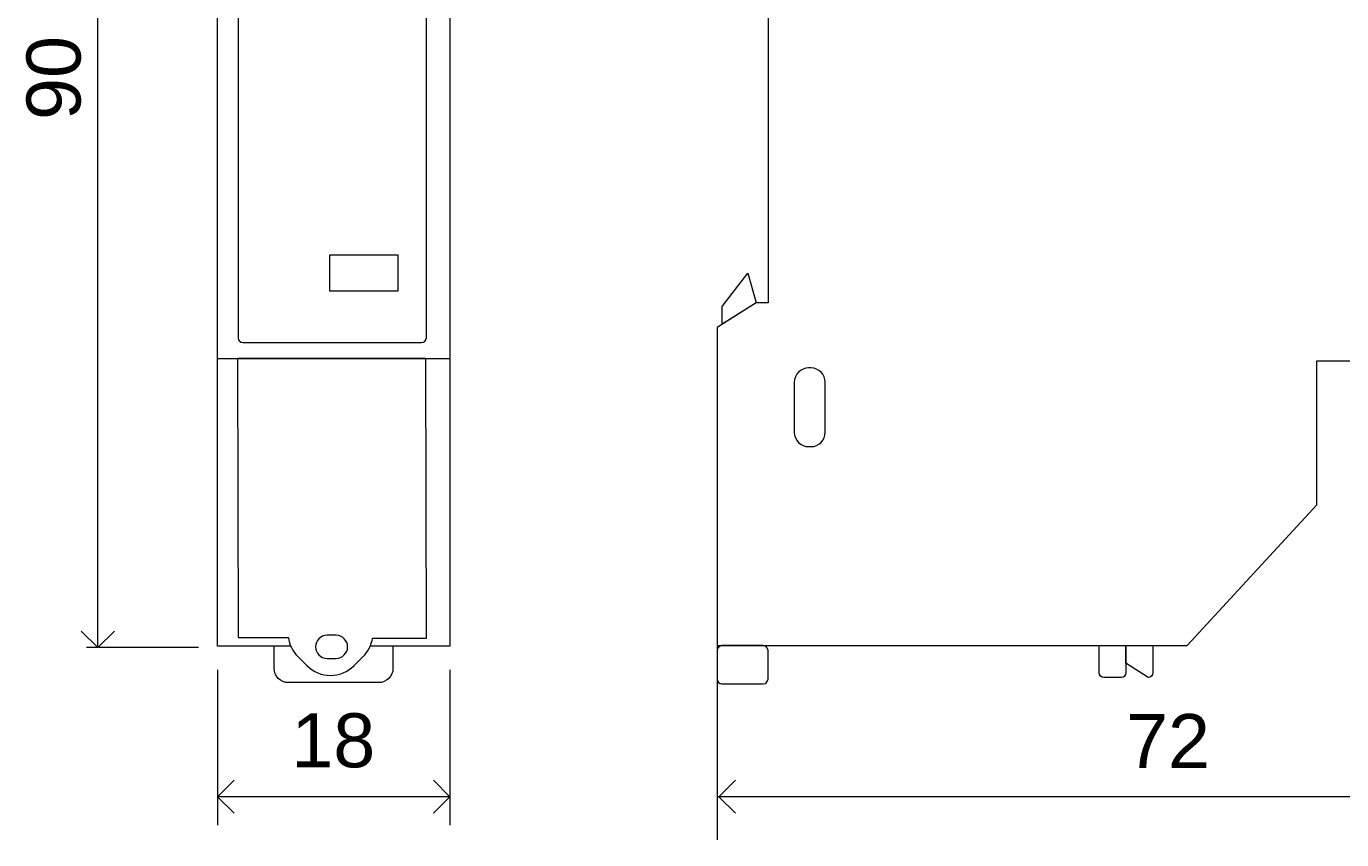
# Model space of a CAD drawing. Header units: millimetres. Extents: x 150 to 315, y 49 to 163.
# Tile 1 of 4: x 150 to 247, y 49 to 109. Entities that reach past the tile are written whole.
import ezdxf

# ---------------------------------------------------------------- set-up
doc = ezdxf.new("R2010")
doc.units = ezdxf.units.MM
doc.header["$MEASUREMENT"] = 0
doc.layers.add('Cotas', color=7, linetype='Continuous', lineweight=0)
doc.layers.add('Equip', color=7, linetype='Continuous', lineweight=0)

# ---------------------------------------------------------------- blocks, each defined once
blk = doc.blocks.new('Block_5')
at = {"layer": 'Cotas', "color": 7, "lineweight": 0}
blk.add_line((155.074, 63), (155.074, 147.637), dxfattribs=at)
for points in [[(153.854, 146.418), (155.074, 147.637), (156.294, 146.418)], [(156.294, 64.22), (155.074, 63), (153.854, 64.22)]]:
    blk.add_lwpolyline(points, dxfattribs=at)
blk = doc.blocks.new('Block_7')
at = {"layer": 'Cotas', "color": 7, "lineweight": 0}
blk.add_line((267.832, 51.976), (200.848, 51.976), dxfattribs=at)
for points in [[(202.2, 50.756), (200.98, 51.976), (202.2, 53.196)], [(266.612, 53.196), (267.832, 51.976), (266.612, 50.756)]]:
    blk.add_lwpolyline(points, dxfattribs=at)
blk = doc.blocks.new('Block_8')
at = {"layer": 'Cotas', "color": 7, "lineweight": 0}
blk.add_line((181.093, 51.976), (163.924, 51.976), dxfattribs=at)
for points in [[(165.144, 50.756), (163.924, 51.976), (165.144, 53.196)], [(179.873, 53.196), (181.093, 51.976), (179.873, 50.756)]]:
    blk.add_lwpolyline(points, dxfattribs=at)

msp = doc.modelspace()

# ---------------------------------------------------------------- linework, layer by layer
at = {"layer": 'Cotas', "color": 7, "lineweight": 0}
for p, q in [((200.848, 63.61), (200.848, 48.801)), ((162.526, 63), (154.236, 63)), ((163.924, 61.356), (163.924, 49.877)), ((181.093, 61.356), (181.093, 49.877))]:
    msp.add_line(p, q, dxfattribs=at)
at = {"layer": 'Equip', "color": 7, "lineweight": 5}
msp.add_line((163.924, 84.373), (181.093, 84.373), dxfattribs=at)
at = {"layer": 'Equip', "color": 7, "lineweight": 9}
for points in [[(169.336, 63.103), (163.924, 63.103), (163.924, 147.667), (169.626, 147.667)], [(175.457, 147.667), (181.093, 147.667), (181.093, 63.103), (175.204, 63.103)]]:
    msp.add_lwpolyline(points, dxfattribs=at)
at = {"layer": 'Equip', "color": 7, "lineweight": 5}
for points in [[(177.251, 89.352), (172.234, 89.352), (172.234, 92.035), (177.251, 92.035)], [(201.227, 86.906), (201.227, 88.224), (203.112, 90.693), (203.729, 88.488)]]:
    msp.add_lwpolyline(points, close=True, dxfattribs=at)
at = {"layer": 'Equip', "color": 7, "lineweight": 9}
msp.add_open_spline([(200.848, 147.402), (200.848, 147.402), (235.538, 147.402), (235.538, 147.402), (235.538, 147.402), (245.445, 137.495), (245.445, 137.495), (245.445, 137.495), (245.445, 126.294), (245.445, 126.294), (245.445, 126.294), (265.642, 126.294), (265.642, 126.294), (265.642, 126.294), (267.817, 126.588), (267.817, 124.648), (267.817, 124.648), (267.817, 85.549), (267.817, 85.549), (267.817, 85.549), (268.052, 84.196), (265.7, 84.196), (265.7, 84.196), (245.181, 84.196), (245.181, 84.196), (245.181, 84.196), (245.181, 73.554), (245.181, 73.554), (245.181, 73.554), (235.597, 63.147), (235.597, 63.147), (235.597, 63.147), (200.848, 63.147), (200.848, 63.147), (200.848, 63.147), (200.848, 86.666), (200.848, 86.666), (200.848, 86.666), (203.729, 88.488), (203.729, 88.488), (203.729, 88.488), (204.611, 88.488), (204.611, 88.488), (204.611, 88.488), (204.611, 121.65), (204.611, 121.65), (204.611, 121.65), (204.2, 122.884), (203.024, 121.826), (203.024, 121.826), (201.906, 120.532), (201.906, 120.532), (201.906, 120.532), (201.495, 119.944), (200.848, 120.591), (200.848, 120.591), (200.848, 147.402), (200.848, 147.402)], degree=3, knots=[0, 0, 0, 0, 1, 1, 1, 2, 2, 2, 3, 3, 3, 4, 4, 4, 5, 5, 5, 6, 6, 6, 7, 7, 7, 8, 8, 8, 9, 9, 9, 10, 10, 10, 11, 11, 11, 12, 12, 12, 13, 13, 13, 14, 14, 14, 15, 15, 15, 16, 16, 16, 17, 17, 17, 18, 18, 18, 19, 19, 19, 19], dxfattribs=at)
at = {"layer": 'Equip', "color": 7, "lineweight": 5}
for points, knots in [([(179.005, 85.549), (179.005, 85.549), (165.806, 85.549), (165.806, 85.549), (165.612, 85.549), (165.453, 85.707), (165.453, 85.901), (165.453, 85.901), (165.453, 124.531), (165.453, 124.531), (165.453, 124.725), (165.612, 124.883), (165.806, 124.883), (165.806, 124.883), (179.005, 124.883), (179.005, 124.883), (179.199, 124.883), (179.358, 124.725), (179.358, 124.531), (179.358, 124.531), (179.358, 85.901), (179.358, 85.901), (179.358, 85.707), (179.199, 85.549), (179.005, 85.549)], [0, 0, 0, 0, 1, 1, 1, 2, 2, 2, 3, 3, 3, 4, 4, 4, 5, 5, 5, 6, 6, 6, 7, 7, 7, 8, 8, 8, 8]), ([(175.376, 63.698), (175.298, 63.2), (175.068, 62.721), (174.686, 62.339), (174.686, 62.339), (174.016, 61.669), (174.016, 61.669), (173.055, 60.708), (171.484, 60.708), (170.523, 61.669), (170.523, 61.669), (169.853, 62.339), (169.853, 62.339), (169.458, 62.734), (169.225, 63.233), (169.155, 63.75), (169.155, 63.75), (165.453, 63.75), (165.453, 63.75), (165.453, 63.75), (165.401, 84.373), (165.401, 84.373), (165.401, 84.373), (179.307, 84.373), (179.307, 84.373), (179.307, 84.373), (179.358, 63.698), (179.358, 63.698), (179.358, 63.698), (175.376, 63.698), (175.376, 63.698)], [0, 0, 0, 0, 1, 1, 1, 2, 2, 2, 3, 3, 3, 4, 4, 4, 5, 5, 5, 6, 6, 6, 7, 7, 7, 8, 8, 8, 9, 9, 9, 10, 10, 10, 10]), ([(207.786, 77.859), (207.786, 77.859), (207.61, 77.859), (207.61, 77.859), (207.028, 77.859), (206.551, 78.335), (206.551, 78.918), (206.551, 78.918), (206.551, 82.622), (206.551, 82.622), (206.551, 83.204), (207.028, 83.68), (207.61, 83.68), (207.61, 83.68), (207.786, 83.68), (207.786, 83.68), (208.368, 83.68), (208.844, 83.204), (208.844, 82.622), (208.844, 82.622), (208.844, 78.918), (208.844, 78.918), (208.844, 78.335), (208.368, 77.859), (207.786, 77.859)], [0, 0, 0, 0, 1, 1, 1, 2, 2, 2, 3, 3, 3, 4, 4, 4, 5, 5, 5, 6, 6, 6, 7, 7, 7, 8, 8, 8, 8]), ([(172.023, 63.912), (172.023, 63.912), (172.685, 63.912), (172.685, 63.912), (173.154, 63.912), (173.537, 63.528), (173.537, 63.06), (173.537, 63.06), (173.537, 63.06), (173.537, 63.06), (173.537, 62.591), (173.154, 62.207), (172.685, 62.207), (172.685, 62.207), (172.023, 62.207), (172.023, 62.207), (171.554, 62.207), (171.171, 62.591), (171.171, 63.06), (171.171, 63.06), (171.171, 63.06), (171.171, 63.06), (171.171, 63.528), (171.554, 63.912), (172.023, 63.912)], [0, 0, 0, 0, 1, 1, 1, 2, 2, 2, 3, 3, 3, 4, 4, 4, 5, 5, 5, 6, 6, 6, 7, 7, 7, 8, 8, 8, 8]), ([(176.889, 63.06), (176.889, 63.06), (176.889, 61.472), (176.889, 61.472), (176.889, 60.889), (176.412, 60.413), (175.83, 60.413), (175.83, 60.413), (169.157, 60.413), (169.157, 60.413), (168.575, 60.413), (168.099, 60.889), (168.099, 61.472), (168.099, 61.472), (168.099, 63.06), (168.099, 63.06)], [0, 0, 0, 0, 1, 1, 1, 2, 2, 2, 3, 3, 3, 4, 4, 4, 5, 5, 5, 5]), ([(204.258, 60.325), (204.258, 60.325), (201.201, 60.325), (201.201, 60.325), (201.007, 60.325), (200.848, 60.484), (200.848, 60.678), (200.848, 60.678), (200.848, 62.794), (200.848, 62.794), (200.848, 62.988), (201.007, 63.147), (201.201, 63.147), (201.201, 63.147), (204.258, 63.147), (204.258, 63.147), (204.452, 63.147), (204.611, 62.988), (204.611, 62.794), (204.611, 62.794), (204.611, 60.678), (204.611, 60.678), (204.611, 60.484), (204.452, 60.325), (204.258, 60.325)], [0, 0, 0, 0, 1, 1, 1, 2, 2, 2, 3, 3, 3, 4, 4, 4, 5, 5, 5, 6, 6, 6, 7, 7, 7, 8, 8, 8, 8]), ([(229.085, 63.147), (229.085, 63.147), (229.085, 61.148), (229.085, 61.148), (229.085, 60.954), (229.244, 60.795), (229.438, 60.795), (229.438, 60.795), (230.717, 60.795), (230.717, 60.795), (230.911, 60.795), (231.069, 60.954), (231.069, 61.148), (231.069, 61.148), (231.069, 63.147), (231.069, 63.147), (231.069, 63.147), (229.085, 63.147), (229.085, 63.147)], [0, 0, 0, 0, 1, 1, 1, 2, 2, 2, 3, 3, 3, 4, 4, 4, 5, 5, 5, 6, 6, 6, 6]), ([(231.069, 63.147), (231.069, 63.147), (231.069, 61.854), (231.069, 61.854), (231.069, 61.854), (232.701, 60.795), (232.701, 60.795), (232.895, 60.795), (233.054, 60.954), (233.054, 61.148), (233.054, 61.148), (233.054, 63.147), (233.054, 63.147), (233.054, 63.147), (231.069, 63.147), (231.069, 63.147)], [0, 0, 0, 0, 1, 1, 1, 2, 2, 2, 3, 3, 3, 4, 4, 4, 5, 5, 5, 5])]:
    msp.add_open_spline(points, degree=3, knots=knots, dxfattribs=at)

# ---------------------------------------------------------------- block references
at = {"layer": 'Cotas'}
for name in ['Block_5', 'Block_8', 'Block_7']:
    msp.add_blockref(name, (0, 0), dxfattribs=at)

# ---------------------------------------------------------------- texts
at = {"layer": 'Cotas', "insert": (153.854, 102.011), "char_height": 0.2, "attachment_point": 7, "rotation": 90}
msp.add_mtext('\\C7;\\FArial|b0|i0|c1;\\H3.996267;\\W1.000000;90', dxfattribs=at)
at = {"layer": 'Cotas', "char_height": 0.2, "attachment_point": 7}
for s, insert in [('\\C7;\\FArial|b0|i0|c1;\\H3.996267;\\W1.000000;18', (169.37, 54.093)), ('\\C7;\\FArial|b0|i0|c1;\\H3.996267;\\W1.000000;72', (231.069, 54.093))]:
    msp.add_mtext(s, dxfattribs=dict(at, insert=insert))

doc.saveas('drawing.dxf')
